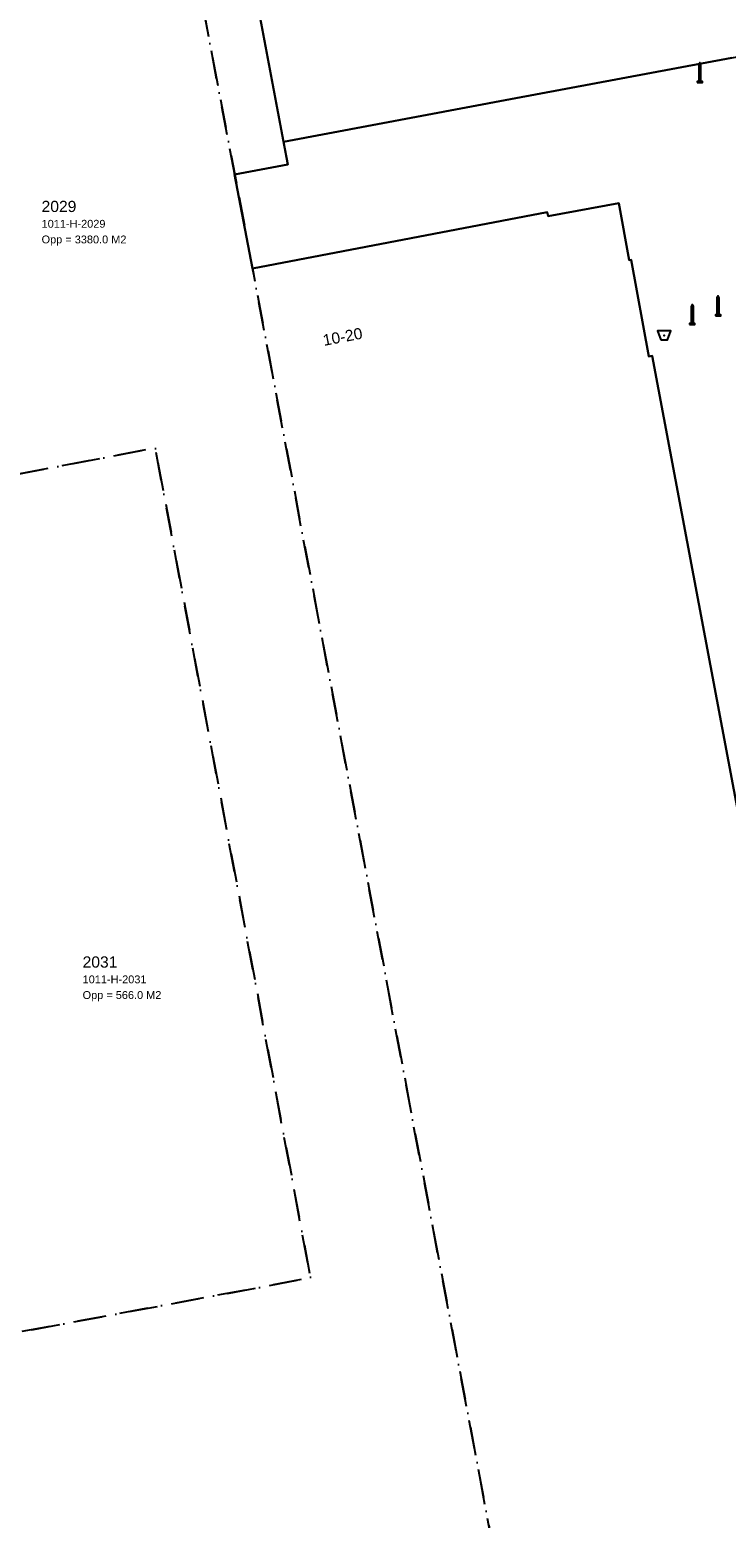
# Model space of a CAD drawing. Header units: millimetres. Extents: x 164728506 to 164943506, y 402859234 to 403059398.
# Tile 8 of 14: x 164836238 to 164867363, y 402934548 to 403001008. Entities that reach past the tile are written whole.
import ezdxf

# ---------------------------------------------------------------- set-up
doc = ezdxf.new("R2010")
doc.units = ezdxf.units.MM
doc.header["$LTSCALE"] = 100
doc.linetypes.add('BORDER', pattern=[44.45, 12.7, -6.35, 12.7, -6.35, 0, -6.35])
for name, color, linetype in [('ADRES_HUISNUMMER', 1, 'Continuous'), ('BAK', 14, 'Continuous'), ('K--L9000_PERCEEL', 210, 'BORDER'), ('KADASTRALE_CODE', 7, 'Continuous'), ('KADASTRALE_OPPERVLAK', 7, 'Continuous'), ('PAAL', 14, 'Continuous'), ('PAND', 240, 'Continuous'), ('PERCEELNUMMER', 7, 'Continuous'), ('WEGDEEL', 8, 'Continuous')]:
    doc.layers.add(name, color=color, linetype=linetype)
doc.styles.get("Standard").update_dxf_attribs({"font": 'arial.ttf'})

# ---------------------------------------------------------------- blocks, each defined once
blk = doc.blocks.new('PAAL')
at = {"flags": 128}
blk.add_lwpolyline([(-120, -400), (120, -400), (120, -350), (50, -350), (50, 400), (0, 500), (-50, 400), (-50, -350), (-120, -350), (-120, -400)], dxfattribs=at)
blk.add_point((0, 0))
blk = doc.blocks.new('BAK')
at = {"flags": 128}
blk.add_lwpolyline([(-150, -200), (150, -200), (300, 200), (-300, 200), (-150, -200)], dxfattribs=at)
blk.add_point((0, 0))

msp = doc.modelspace()

# ---------------------------------------------------------------- linework, layer by layer
at = {"layer": 'K--L9000_PERCEEL', "flags": 128}
for points in [[(164792075, 402992578), (164791862, 402992558), (164796039, 402970610), (164805424, 402972393), (164806607, 402966089), (164822568, 402969313), (164823636, 402964093), (164828144, 402942551), (164835805, 402905814), (164836407, 402903775), (164839276, 402890102), (164841442, 402879520), (164841499, 402879243), (164866222, 402883916), (164846191, 402990367), (164843294, 403005657), (164833049, 403003703), (164818493, 403000917), (164819108, 402997718), (164811928, 402996315), (164792075, 402992578)], [(164791862, 402992558), (164792075, 402992578), (164811928, 402996315), (164819108, 402997718), (164818493, 403000917), (164833049, 403003703), (164843294, 403005657), (164846191, 402990367), (164866222, 402883916), (164841499, 402879243), (164841442, 402879520), (164839276, 402890102), (164836407, 402903775), (164835805, 402905814), (164828144, 402942551), (164823636, 402964093), (164822568, 402969313), (164806607, 402966089), (164805424, 402972393), (164796039, 402970610), (164791862, 402992558)], [(164834011, 402942530), (164827065, 402979529), (164841848, 402982331), (164848785, 402945281), (164834011, 402942530)], [(164827065, 402979529), (164834011, 402942530), (164848785, 402945281), (164841848, 402982331), (164827065, 402979529)]]:
    msp.add_lwpolyline(points, dxfattribs=at)
at = {"layer": 'PAND', "flags": 128}
for points in [[(164864051, 402986453), (164863909, 402986427), (164863107, 402990732), (164863029, 402990718), (164862563, 402993272), (164859400, 402992684), (164859363, 402992859), (164846186, 402990355), (164845392, 402994540), (164847770, 402994991), (164846438, 403002019), (164844059, 403001568), (164843287, 403005640), (164846451, 403006228), (164840350, 403035489), (164839567, 403035333), (164838510, 403040409), (164840732, 403040872), (164839368, 403047391), (164837152, 403046935), (164836516, 403049987), (164800890, 403042919)], [(164824929, 402876065), (164841279, 402879210), (164841143, 402879917), (164846967, 402881024), (164847106, 402880302), (164851314, 402881106), (164851175, 402881824), (164855469, 402882641), (164855599, 402881944), (164866217, 402883916), (164882259, 402886885), (164891168, 402888573), (164881469, 402940974), (164879889, 402942066), (164872680, 402940719), (164872639, 402940930), (164870239, 402940484), (164869435, 402944700), (164872131, 402945188), (164871398, 402949014), (164871106, 402948959), (164864051, 402986453)]]:
    msp.add_lwpolyline(points, dxfattribs=at)
at = {"layer": 'WEGDEEL', "flags": 128}
for points in [[(164846470, 403001852), (164847579, 402995999), (164857724, 402997903), (164867611, 402999759), (164873316, 403000830), (164873858, 403000932), (164883832, 403002805)], [(164867611, 402999759), (164857724, 402997903), (164847579, 402995999), (164847770, 402994991), (164845392, 402994540), (164846186, 402990355), (164859363, 402992859), (164859400, 402992684), (164862563, 402993272), (164863029, 402990718), (164863107, 402990732), (164863909, 402986427), (164864051, 402986453), (164871106, 402948959)]]:
    msp.add_lwpolyline(points, dxfattribs=at)

# ---------------------------------------------------------------- block references
at = {"layer": 'BAK'}
msp.add_blockref('BAK', (164864584, 402987360), dxfattribs=at)
at = {"layer": 'PAAL'}
for p in [(164866182, 402999051), (164866995, 402988636), (164865845, 402988248)]:
    msp.add_blockref('PAAL', p, dxfattribs=at)

# ---------------------------------------------------------------- texts
at = {"layer": 'ADRES_HUISNUMMER'}
msp.add_text('10-20', height=500, rotation=10.8, dxfattribs=at).set_placement((164849388, 402986892))
at = {"layer": 'KADASTRALE_CODE'}
for s, p in [('1011-H-2029', (164836767, 402992171)), ('1011-H-2031', (164838600, 402958434))]:
    msp.add_text(s, height=350, dxfattribs=at).set_placement(p)
at = {"layer": 'KADASTRALE_OPPERVLAK'}
for s, p in [('Opp = 3380.0 M2', (164836767, 402991471)), ('Opp = 566.0 M2', (164838600, 402957734))]:
    msp.add_text(s, height=350, dxfattribs=at).set_placement(p)
at = {"layer": 'PERCEELNUMMER'}
for s, p in [('2029', (164836767, 402992871)), ('2031', (164838600, 402959134))]:
    msp.add_text(s, height=500, dxfattribs=at).set_placement(p)

doc.saveas('drawing.dxf')
